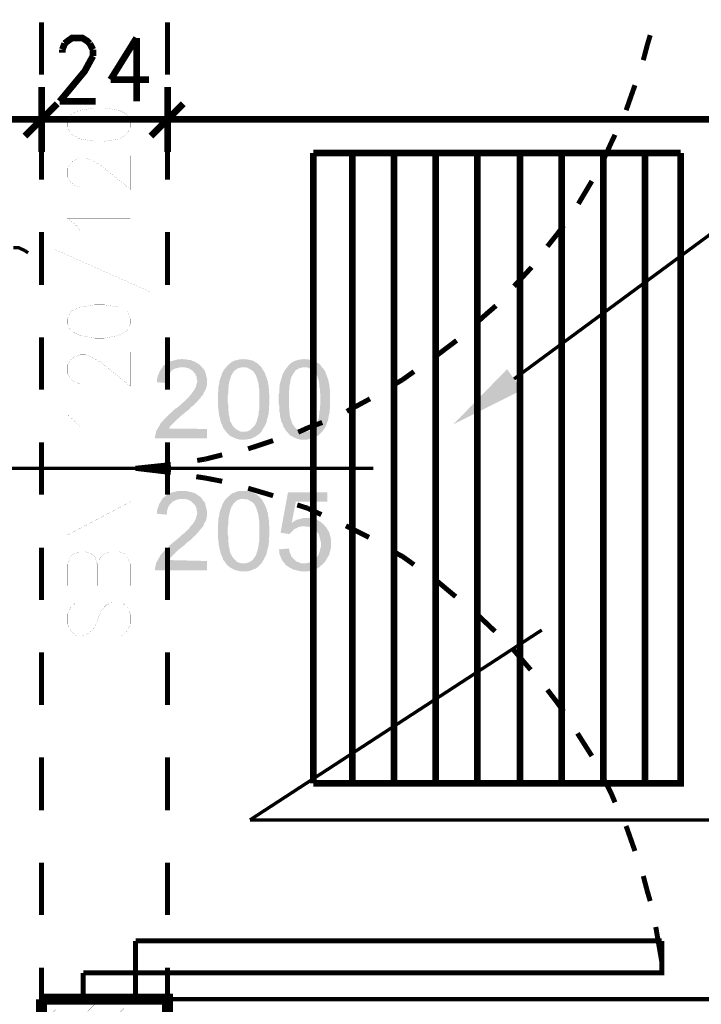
# Model space of a CAD drawing. Header units: millimetres. Extents: x -14047 to 49934, y -21523 to 14989.
# Tile 126 of 256: x 1850 to 1980, y 5654 to 5841. Entities that reach past the tile are written whole.
import ezdxf

# ---------------------------------------------------------------- set-up
doc = ezdxf.new("R2010")
doc.units = ezdxf.units.MM
doc.layers.add('H', color=7, linetype='Continuous')
doc.layers.add('P', color=7, linetype='Continuous')

msp = doc.modelspace()

# ---------------------------------------------------------------- hatches: boundary and pattern name
at = {"layer": 'H', "linetype": 'Continuous'}
for points in [[(1878.44, 5772.166), (1876.59, 5772.346), (1876.59, 5772.786), (1876.68, 5773.136), (1876.765, 5773.581), (1876.945, 5773.931), (1877.03, 5774.196), (1877.21, 5774.551), (1877.385, 5774.811), (1877.56, 5775.076), (1877.735, 5775.341), (1878, 5775.606), (1878.265, 5775.786), (1878.885, 5776.136), (1879.15, 5776.311), (1879.5, 5776.401), (1879.855, 5776.491), (1880.205, 5776.576), (1880.56, 5776.666), (1881, 5776.666), (1881.355, 5776.756), (1881.879, 5776.666), (1882.234, 5776.666), (1882.589, 5776.576), (1883.029, 5776.576), (1883.294, 5776.401), (1883.644, 5776.311), (1883.999, 5776.136), (1884.529, 5775.786), (1884.789, 5775.606), (1885.144, 5775.256), (1881.44, 5775.166), (1881, 5775.166), (1880.645, 5775.076), (1880.295, 5774.991), (1879.94, 5774.901), (1879.675, 5774.726), (1879.415, 5774.551), (1879.06, 5774.106), (1878.885, 5773.841), (1878.705, 5773.581), (1878.62, 5773.226), (1878.53, 5772.871), (1878.53, 5772.521)], [(1896.433, 5762.822), (1893.083, 5762.907), (1893.433, 5762.907), (1893.788, 5762.997), (1894.053, 5763.087), (1894.403, 5763.262), (1894.668, 5763.527), (1894.933, 5763.792), (1895.198, 5764.057), (1895.373, 5764.317), (1895.463, 5764.582), (1895.548, 5764.762), (1895.638, 5765.027), (1895.728, 5765.377), (1895.813, 5765.642), (1895.903, 5765.997), (1895.993, 5766.347), (1895.993, 5766.787), (1896.078, 5767.142), (1896.078, 5767.582), (1896.078, 5768.112), (1896.078, 5768.552), (1896.078, 5769.082), (1896.078, 5769.612), (1896.078, 5770.052), (1896.078, 5770.491), (1896.078, 5770.931), (1895.993, 5771.376), (1895.993, 5771.816), (1895.903, 5772.166), (1895.813, 5772.521), (1895.728, 5772.786), (1895.638, 5773.051), (1895.548, 5773.316), (1895.463, 5773.581), (1895.373, 5773.756), (1895.288, 5773.931), (1895.023, 5774.286), (1894.758, 5774.551), (1894.493, 5774.726), (1894.138, 5774.901), (1893.873, 5775.076), (1893.523, 5775.166), (1893.168, 5775.166), (1889.818, 5775.256), (1890.083, 5775.521), (1890.348, 5775.786), (1890.698, 5776.046), (1890.963, 5776.226), (1891.228, 5776.401), (1891.583, 5776.491), (1891.933, 5776.576), (1892.288, 5776.666), (1892.638, 5776.666), (1893.083, 5776.756), (1893.523, 5776.666), (1893.873, 5776.666), (1894.228, 5776.576), (1894.578, 5776.491), (1894.933, 5776.401), (1895.198, 5776.226), (1895.548, 5776.046), (1895.813, 5775.871), (1896.078, 5775.606), (1896.343, 5775.341), (1896.608, 5775.076), (1896.697, 5774.811), (1896.872, 5774.551), (1897.047, 5774.286), (1897.227, 5773.931), (1897.312, 5773.581), (1897.487, 5773.226), (1897.577, 5772.871), (1897.667, 5772.611), (1897.752, 5772.346), (1897.752, 5771.991), (1897.842, 5771.726), (1897.842, 5771.376), (1897.932, 5771.021), (1897.932, 5770.666), (1897.932, 5770.226), (1898.017, 5769.877), (1898.017, 5769.437), (1898.017, 5768.642), (1898.017, 5768.202), (1897.932, 5767.757), (1897.932, 5766.967), (1897.842, 5766.612), (1897.842, 5766.262), (1897.752, 5765.907), (1897.577, 5765.287), (1897.487, 5765.027), (1897.487, 5764.762), (1897.137, 5764.057), (1896.962, 5763.702), (1896.782, 5763.437)], [(1907.986, 5762.822), (1904.721, 5762.907), (1905.071, 5762.907), (1905.336, 5762.997), (1905.691, 5763.087), (1905.956, 5763.262), (1906.221, 5763.527), (1906.486, 5763.792), (1906.751, 5764.057), (1906.926, 5764.317), (1907.101, 5764.582), (1907.191, 5764.762), (1907.276, 5765.027), (1907.366, 5765.377), (1907.456, 5765.642), (1907.456, 5765.997), (1907.541, 5766.347), (1907.541, 5766.787), (1907.631, 5767.142), (1907.631, 5767.582), (1907.721, 5768.112), (1907.721, 5768.552), (1907.721, 5769.082), (1907.721, 5769.612), (1907.721, 5770.052), (1907.631, 5770.491), (1907.631, 5770.931), (1907.541, 5771.376), (1907.541, 5771.816), (1907.456, 5772.166), (1907.456, 5772.521), (1907.366, 5772.786), (1907.276, 5773.051), (1907.191, 5773.316), (1907.101, 5773.581), (1906.926, 5773.756), (1906.836, 5773.931), (1906.571, 5774.286), (1906.306, 5774.551), (1906.041, 5774.726), (1905.781, 5774.901), (1905.426, 5775.076), (1905.161, 5775.166), (1904.811, 5775.166), (1901.457, 5775.256), (1901.637, 5775.521), (1901.897, 5775.786), (1902.252, 5776.046), (1902.517, 5776.226), (1902.867, 5776.401), (1903.222, 5776.491), (1903.487, 5776.576), (1903.927, 5776.666), (1904.281, 5776.666), (1904.631, 5776.756), (1905.071, 5776.666), (1905.426, 5776.666), (1905.781, 5776.576), (1906.131, 5776.491), (1906.486, 5776.401), (1906.836, 5776.226), (1907.101, 5776.046), (1907.456, 5775.871), (1907.721, 5775.606), (1907.896, 5775.341), (1908.161, 5775.076), (1908.336, 5774.811), (1908.511, 5774.551), (1908.691, 5774.286), (1908.776, 5773.931), (1908.956, 5773.581), (1909.041, 5773.226), (1909.216, 5772.871), (1909.216, 5772.611), (1909.306, 5772.346), (1909.396, 5771.991), (1909.396, 5771.726), (1909.481, 5771.376), (1909.481, 5771.021), (1909.571, 5770.666), (1909.571, 5770.226), (1909.571, 5769.877), (1909.571, 5769.437), (1909.571, 5768.642), (1909.571, 5768.202), (1909.571, 5767.757), (1909.481, 5766.967), (1909.481, 5766.612), (1909.396, 5766.262), (1909.306, 5765.907), (1909.216, 5765.287), (1909.131, 5765.027), (1909.041, 5764.762), (1908.776, 5764.057), (1908.601, 5763.702), (1908.426, 5763.437)], [(1876.24, 5761.673), (1876.24, 5762.028), (1876.325, 5762.378), (1876.415, 5762.733), (1876.415, 5762.907), (1876.59, 5763.262), (1876.765, 5763.527), (1876.945, 5763.877), (1877.12, 5764.142), (1877.295, 5764.497), (1877.56, 5764.762), (1877.825, 5765.112), (1878.09, 5765.377), (1878.795, 5766.082), (1879.06, 5766.347), (1879.415, 5766.612), (1879.675, 5766.877), (1880.03, 5767.232), (1880.47, 5767.492), (1881.175, 5768.112), (1881.44, 5768.377), (1881.794, 5768.642), (1882.324, 5769.172), (1882.589, 5769.437), (1882.764, 5769.612), (1882.939, 5769.877), (1883.114, 5770.052), (1883.294, 5770.316), (1883.644, 5770.756), (1883.819, 5771.111), (1883.999, 5771.376), (1884.084, 5771.726), (1884.174, 5772.081), (1884.264, 5772.346), (1884.264, 5772.611), (1884.174, 5772.961), (1884.174, 5773.316), (1883.999, 5773.666), (1883.909, 5773.931), (1883.644, 5774.196), (1883.469, 5774.461), (1883.204, 5774.636), (1882.939, 5774.811), (1882.589, 5774.991), (1882.234, 5775.076), (1881.879, 5775.166), (1881.53, 5775.166), (1885.144, 5775.256), (1885.319, 5774.991), (1885.584, 5774.726), (1885.764, 5774.371), (1885.849, 5774.106), (1885.939, 5773.756), (1886.024, 5773.401), (1886.114, 5773.051), (1886.114, 5772.696), (1886.114, 5772.166), (1886.114, 5771.816), (1885.939, 5771.111), (1885.764, 5770.756), (1885.584, 5770.491), (1885.499, 5770.226), (1885.319, 5769.877), (1885.054, 5769.612), (1884.789, 5769.257), (1884.529, 5768.992), (1884.349, 5768.727), (1884.174, 5768.552), (1883.999, 5768.377), (1883.734, 5768.112), (1883.469, 5767.847), (1883.204, 5767.672), (1882.939, 5767.407), (1882.589, 5767.052), (1882.234, 5766.787), (1881.879, 5766.522), (1881.705, 5766.347), (1881.265, 5765.997), (1880.91, 5765.642), (1880.56, 5765.377), (1880.295, 5765.112), (1880.03, 5764.847), (1879.855, 5764.672), (1879.675, 5764.497), (1879.325, 5764.142), (1879.06, 5763.877), (1878.885, 5763.527), (1886.114, 5763.437), (1886.114, 5761.673)], [(1893.083, 5761.408), (1892.728, 5761.408), (1892.373, 5761.408), (1892.023, 5761.498), (1891.668, 5761.588), (1891.318, 5761.763), (1891.053, 5761.853), (1890.698, 5762.028), (1890.433, 5762.203), (1890.168, 5762.468), (1889.908, 5762.733), (1889.728, 5762.997), (1889.553, 5763.172), (1889.378, 5763.437), (1889.199, 5763.612), (1889.114, 5763.877), (1889.024, 5764.232), (1888.849, 5764.497), (1888.759, 5764.762), (1888.584, 5765.467), (1888.494, 5765.817), (1888.409, 5766.172), (1888.319, 5766.967), (1888.229, 5767.847), (1888.229, 5768.287), (1888.229, 5768.727), (1888.229, 5769.082), (1888.229, 5769.522), (1888.229, 5769.962), (1888.229, 5770.316), (1888.319, 5771.111), (1888.319, 5771.461), (1888.409, 5771.816), (1888.494, 5772.166), (1888.494, 5772.521), (1888.584, 5772.786), (1888.674, 5773.051), (1888.759, 5773.316), (1888.939, 5773.756), (1889.024, 5774.106), (1889.199, 5774.371), (1889.378, 5774.726), (1889.818, 5775.256), (1893.083, 5775.166), (1892.728, 5775.166), (1892.373, 5775.076), (1892.023, 5774.991), (1891.758, 5774.811), (1891.493, 5774.636), (1891.228, 5774.371), (1891.053, 5774.106), (1890.963, 5773.931), (1890.788, 5773.666), (1890.698, 5773.491), (1890.523, 5772.871), (1890.433, 5772.611), (1890.348, 5772.256), (1890.258, 5771.901), (1890.258, 5771.461), (1890.168, 5771.111), (1890.168, 5770.226), (1890.083, 5769.787), (1890.083, 5768.552), (1890.168, 5768.022), (1890.168, 5767.582), (1890.168, 5767.142), (1890.258, 5766.702), (1890.258, 5766.347), (1890.348, 5765.997), (1890.433, 5765.642), (1890.433, 5765.287), (1890.523, 5765.027), (1890.613, 5764.762), (1890.788, 5764.497), (1890.878, 5764.317), (1890.963, 5764.142), (1891.228, 5763.792), (1891.493, 5763.527), (1891.758, 5763.347), (1892.023, 5763.172), (1892.373, 5762.997), (1892.638, 5762.907), (1892.993, 5762.907), (1896.433, 5762.822), (1896.168, 5762.558), (1895.903, 5762.378), (1895.548, 5762.113), (1895.288, 5761.938), (1894.933, 5761.763), (1894.668, 5761.673), (1894.313, 5761.498), (1893.963, 5761.498), (1893.523, 5761.408), (1893.168, 5761.408)], [(1904.721, 5761.408), (1904.281, 5761.408), (1903.927, 5761.408), (1903.577, 5761.498), (1903.222, 5761.588), (1902.867, 5761.763), (1902.607, 5761.853), (1902.342, 5762.028), (1901.987, 5762.203), (1901.722, 5762.468), (1901.547, 5762.733), (1901.282, 5762.997), (1901.107, 5763.172), (1901.017, 5763.437), (1900.842, 5763.612), (1900.662, 5763.877), (1900.577, 5764.232), (1900.487, 5764.497), (1900.312, 5764.762), (1900.137, 5765.467), (1900.047, 5765.817), (1900.047, 5766.172), (1899.872, 5766.967), (1899.872, 5767.847), (1899.782, 5768.287), (1899.782, 5768.727), (1899.782, 5769.082), (1899.782, 5769.522), (1899.782, 5769.962), (1899.872, 5770.316), (1899.872, 5771.111), (1899.957, 5771.461), (1899.957, 5771.816), (1900.047, 5772.166), (1900.137, 5772.521), (1900.222, 5772.786), (1900.312, 5773.051), (1900.402, 5773.316), (1900.487, 5773.756), (1900.662, 5774.106), (1900.842, 5774.371), (1901.017, 5774.726), (1901.457, 5775.256), (1904.631, 5775.166), (1904.281, 5775.166), (1904.017, 5775.076), (1903.662, 5774.991), (1903.397, 5774.811), (1903.047, 5774.636), (1902.867, 5774.371), (1902.692, 5774.106), (1902.517, 5773.931), (1902.427, 5773.666), (1902.252, 5773.491), (1902.077, 5772.871), (1901.987, 5772.611), (1901.987, 5772.256), (1901.897, 5771.901), (1901.812, 5771.461), (1901.812, 5771.111), (1901.722, 5770.226), (1901.722, 5769.787), (1901.722, 5768.552), (1901.722, 5768.022), (1901.722, 5767.582), (1901.812, 5767.142), (1901.812, 5766.702), (1901.897, 5766.347), (1901.897, 5765.997), (1901.987, 5765.642), (1902.077, 5765.287), (1902.162, 5765.027), (1902.252, 5764.762), (1902.342, 5764.497), (1902.427, 5764.317), (1902.607, 5764.142), (1902.782, 5763.792), (1903.047, 5763.527), (1903.312, 5763.347), (1903.662, 5763.172), (1903.927, 5762.997), (1904.281, 5762.907), (1904.631, 5762.907), (1907.986, 5762.822), (1907.721, 5762.558), (1907.541, 5762.378), (1907.191, 5762.113), (1906.836, 5761.938), (1906.571, 5761.763), (1906.221, 5761.673), (1905.866, 5761.498), (1905.516, 5761.498), (1905.161, 5761.408)], [(1933.028, 5764.317), (1943.256, 5774.811), (1946.081, 5770.846)], [(1876.24, 5736.541), (1876.24, 5736.981), (1876.325, 5737.336), (1876.415, 5737.691), (1876.415, 5737.866), (1876.59, 5738.131), (1876.765, 5738.481), (1876.945, 5738.836), (1877.12, 5739.101), (1877.295, 5739.451), (1877.56, 5739.716), (1877.825, 5740.071), (1878.09, 5740.336), (1878.795, 5741.04), (1879.06, 5741.305), (1879.415, 5741.57), (1879.675, 5741.835), (1880.03, 5742.095), (1880.47, 5742.45), (1881.175, 5743.065), (1881.44, 5743.33), (1881.794, 5743.595), (1882.324, 5744.125), (1882.589, 5744.3), (1882.764, 5744.565), (1882.939, 5744.83), (1883.114, 5745.01), (1883.294, 5745.185), (1883.644, 5745.625), (1883.819, 5745.98), (1883.999, 5746.33), (1884.084, 5746.685), (1884.174, 5746.95), (1884.264, 5747.3), (1884.264, 5747.475), (1884.174, 5747.919), (1884.174, 5748.269), (1883.999, 5748.534), (1883.909, 5748.889), (1883.644, 5749.154), (1883.469, 5749.329), (1883.204, 5749.594), (1882.939, 5749.769), (1882.589, 5749.944), (1882.234, 5750.034), (1881.879, 5750.124), (1881.53, 5750.124), (1885.144, 5750.209), (1885.319, 5749.859), (1885.584, 5749.594), (1885.764, 5749.329), (1885.849, 5748.974), (1885.939, 5748.624), (1886.024, 5748.269), (1886.114, 5747.919), (1886.114, 5747.565), (1886.114, 5747.125), (1886.114, 5746.77), (1885.939, 5746.065), (1885.764, 5745.715), (1885.584, 5745.45), (1885.499, 5745.095), (1885.319, 5744.83), (1885.054, 5744.48), (1884.789, 5744.215), (1884.529, 5743.86), (1884.349, 5743.685), (1884.174, 5743.51), (1883.999, 5743.245), (1883.734, 5743.065), (1883.469, 5742.805), (1883.204, 5742.54), (1882.939, 5742.275), (1882.589, 5742.01), (1882.234, 5741.745), (1881.879, 5741.39), (1881.705, 5741.215), (1881.265, 5740.865), (1880.91, 5740.6), (1880.56, 5740.336), (1880.295, 5740.071), (1880.03, 5739.806), (1879.855, 5739.631), (1879.675, 5739.451), (1879.325, 5739.101), (1879.06, 5738.746), (1878.885, 5738.481), (1886.114, 5738.306), (1886.114, 5736.541)], [(1878.44, 5747.125), (1876.59, 5747.3), (1876.59, 5747.74), (1876.68, 5748.094), (1876.765, 5748.444), (1876.945, 5748.799), (1877.03, 5749.154), (1877.21, 5749.414), (1877.385, 5749.769), (1877.56, 5750.034), (1877.735, 5750.299), (1878, 5750.474), (1878.265, 5750.739), (1878.885, 5751.094), (1879.15, 5751.269), (1879.5, 5751.359), (1879.855, 5751.444), (1880.205, 5751.534), (1880.56, 5751.619), (1881, 5751.619), (1881.355, 5751.619), (1881.879, 5751.619), (1882.234, 5751.619), (1882.589, 5751.534), (1883.029, 5751.444), (1883.294, 5751.359), (1883.644, 5751.269), (1883.999, 5751.094), (1884.529, 5750.739), (1884.789, 5750.564), (1885.144, 5750.209), (1881.44, 5750.124), (1881, 5750.124), (1880.645, 5750.034), (1880.295, 5749.944), (1879.94, 5749.769), (1879.675, 5749.679), (1879.415, 5749.414), (1879.06, 5749.064), (1878.885, 5748.799), (1878.705, 5748.444), (1878.62, 5748.184), (1878.53, 5747.83), (1878.53, 5747.39)], [(1893.083, 5736.276), (1892.728, 5736.366), (1892.373, 5736.366), (1892.023, 5736.456), (1891.668, 5736.541), (1891.318, 5736.631), (1891.053, 5736.806), (1890.698, 5736.981), (1890.433, 5737.161), (1890.168, 5737.336), (1889.908, 5737.601), (1889.728, 5737.866), (1889.553, 5738.131), (1889.378, 5738.306), (1889.199, 5738.571), (1889.114, 5738.836), (1889.024, 5739.101), (1888.849, 5739.451), (1888.759, 5739.716), (1888.584, 5740.421), (1888.494, 5740.775), (1888.409, 5741.125), (1888.319, 5741.92), (1888.229, 5742.715), (1888.229, 5743.155), (1888.229, 5743.595), (1888.229, 5743.95), (1888.229, 5744.39), (1888.229, 5744.83), (1888.229, 5745.27), (1888.319, 5746.065), (1888.319, 5746.42), (1888.409, 5746.77), (1888.494, 5747.125), (1888.494, 5747.39), (1888.584, 5747.74), (1888.674, 5748.004), (1888.759, 5748.269), (1888.939, 5748.624), (1889.024, 5748.974), (1889.199, 5749.329), (1889.378, 5749.679), (1889.818, 5750.209), (1893.083, 5750.124), (1892.728, 5750.124), (1892.373, 5750.034), (1892.023, 5749.944), (1891.758, 5749.769), (1891.493, 5749.504), (1891.228, 5749.239), (1891.053, 5749.064), (1890.963, 5748.799), (1890.788, 5748.624), (1890.698, 5748.359), (1890.523, 5747.83), (1890.433, 5747.475), (1890.348, 5747.125), (1890.258, 5746.77), (1890.258, 5746.42), (1890.168, 5746.065), (1890.168, 5745.185), (1890.083, 5744.655), (1890.083, 5743.42), (1890.168, 5742.98), (1890.168, 5742.54), (1890.168, 5742.095), (1890.258, 5741.655), (1890.258, 5741.215), (1890.348, 5740.865), (1890.433, 5740.6), (1890.433, 5740.246), (1890.523, 5739.981), (1890.613, 5739.716), (1890.788, 5739.451), (1890.878, 5739.276), (1890.963, 5739.101), (1891.228, 5738.746), (1891.493, 5738.481), (1891.758, 5738.216), (1892.023, 5738.041), (1892.373, 5737.951), (1892.638, 5737.866), (1892.993, 5737.866), (1896.433, 5737.776), (1896.168, 5737.511), (1895.903, 5737.246), (1895.548, 5736.981), (1895.288, 5736.806), (1894.933, 5736.716), (1894.668, 5736.541), (1894.313, 5736.456), (1893.963, 5736.366), (1893.523, 5736.366), (1893.168, 5736.366)], [(1896.433, 5737.776), (1893.083, 5737.866), (1893.433, 5737.866), (1893.788, 5737.951), (1894.053, 5738.041), (1894.403, 5738.216), (1894.668, 5738.396), (1894.933, 5738.661), (1895.198, 5739.011), (1895.373, 5739.276), (1895.463, 5739.451), (1895.548, 5739.716), (1895.638, 5739.981), (1895.728, 5740.246), (1895.813, 5740.6), (1895.903, 5740.95), (1895.993, 5741.305), (1895.993, 5741.655), (1896.078, 5742.095), (1896.078, 5742.54), (1896.078, 5742.98), (1896.078, 5743.51), (1896.078, 5743.95), (1896.078, 5744.48), (1896.078, 5745.01), (1896.078, 5745.45), (1896.078, 5745.89), (1895.993, 5746.33), (1895.993, 5746.685), (1895.903, 5747.035), (1895.813, 5747.39), (1895.728, 5747.74), (1895.638, 5748.004), (1895.548, 5748.269), (1895.463, 5748.534), (1895.373, 5748.709), (1895.288, 5748.889), (1895.023, 5749.239), (1894.758, 5749.504), (1894.493, 5749.679), (1894.138, 5749.859), (1893.873, 5750.034), (1893.523, 5750.034), (1893.168, 5750.124), (1889.818, 5750.209), (1890.083, 5750.474), (1890.348, 5750.649), (1890.698, 5751.004), (1890.963, 5751.179), (1891.228, 5751.269), (1891.583, 5751.444), (1891.933, 5751.534), (1892.288, 5751.619), (1892.638, 5751.619), (1893.083, 5751.619), (1893.523, 5751.619), (1893.873, 5751.619), (1894.228, 5751.534), (1894.578, 5751.444), (1894.933, 5751.269), (1895.198, 5751.179), (1895.548, 5751.004), (1895.813, 5750.739), (1896.078, 5750.564), (1896.343, 5750.299), (1896.608, 5749.944), (1896.697, 5749.769), (1896.872, 5749.504), (1897.047, 5749.154), (1897.227, 5748.889), (1897.312, 5748.534), (1897.487, 5748.184), (1897.577, 5747.74), (1897.667, 5747.565), (1897.752, 5747.215), (1897.752, 5746.95), (1897.842, 5746.595), (1897.842, 5746.33), (1897.932, 5745.98), (1897.932, 5745.535), (1897.932, 5745.185), (1898.017, 5744.745), (1898.017, 5744.3), (1898.017, 5743.51), (1898.017, 5743.065), (1897.932, 5742.715), (1897.932, 5741.92), (1897.842, 5741.57), (1897.842, 5741.215), (1897.752, 5740.865), (1897.577, 5740.246), (1897.487, 5739.981), (1897.487, 5739.716), (1897.137, 5739.011), (1896.962, 5738.661), (1896.782, 5738.306)], [(1901.897, 5743.42), (1900.137, 5743.685), (1901.547, 5751.359), (1909.041, 5751.359), (1909.041, 5749.594), (1903.047, 5749.594), (1902.252, 5745.535), (1908.071, 5745.45), (1908.336, 5745.27), (1908.601, 5744.92), (1904.631, 5744.92), (1904.191, 5744.92), (1903.837, 5744.83), (1903.487, 5744.745), (1903.222, 5744.565), (1902.957, 5744.48), (1902.692, 5744.3), (1902.427, 5744.04), (1902.162, 5743.775), (1901.897, 5743.51)], [(1908.071, 5745.45), (1902.252, 5745.535), (1902.607, 5745.8), (1902.867, 5745.98), (1903.222, 5746.155), (1903.577, 5746.24), (1903.927, 5746.33), (1904.281, 5746.42), (1904.631, 5746.505), (1904.986, 5746.505), (1905.426, 5746.505), (1905.866, 5746.505), (1906.131, 5746.42), (1906.486, 5746.33), (1906.836, 5746.24), (1907.191, 5746.065), (1907.456, 5745.89), (1907.806, 5745.715)], [(1904.631, 5736.276), (1904.191, 5736.366), (1903.837, 5736.366), (1903.487, 5736.456), (1903.132, 5736.541), (1902.782, 5736.631), (1902.427, 5736.716), (1902.162, 5736.896), (1901.812, 5737.071), (1901.547, 5737.246), (1901.282, 5737.426), (1901.017, 5737.691), (1904.631, 5737.866), (1904.986, 5737.866), (1905.336, 5737.951), (1905.691, 5738.041), (1905.956, 5738.131), (1906.306, 5738.306), (1906.571, 5738.571), (1906.836, 5738.836), (1907.101, 5739.101), (1907.276, 5739.366), (1907.456, 5739.716), (1907.541, 5739.981), (1907.631, 5740.336), (1907.721, 5740.685), (1907.806, 5741.04), (1907.806, 5741.48), (1907.806, 5741.92), (1907.721, 5742.275), (1907.631, 5742.625), (1907.541, 5742.98), (1907.456, 5743.33), (1907.276, 5743.595), (1907.011, 5743.86), (1906.926, 5743.95), (1906.661, 5744.215), (1906.396, 5744.39), (1906.041, 5744.565), (1905.781, 5744.745), (1905.426, 5744.83), (1905.071, 5744.83), (1904.631, 5744.92), (1908.601, 5744.92), (1908.866, 5744.655), (1909.041, 5744.3), (1909.216, 5744.04), (1909.396, 5743.775), (1909.481, 5743.42), (1909.571, 5743.065), (1909.661, 5742.715), (1909.746, 5742.36), (1909.746, 5742.01), (1909.746, 5741.305), (1909.746, 5740.95), (1909.661, 5740.51), (1909.571, 5740.156), (1909.481, 5739.891), (1909.396, 5739.541), (1909.216, 5739.186), (1909.041, 5738.921), (1908.866, 5738.571), (1908.691, 5738.306), (1908.601, 5738.131), (1908.336, 5737.866), (1908.071, 5737.601), (1907.806, 5737.426), (1907.541, 5737.161), (1907.276, 5736.981), (1906.926, 5736.806), (1906.661, 5736.716), (1905.956, 5736.456), (1905.601, 5736.366), (1905.251, 5736.366), (1904.896, 5736.366)], [(1901.017, 5737.691), (1900.842, 5737.951), (1900.577, 5738.216), (1900.402, 5738.571), (1900.222, 5738.836), (1900.137, 5739.186), (1899.957, 5739.541), (1899.872, 5739.891), (1899.872, 5740.246), (1899.782, 5740.51), (1901.722, 5740.685), (1901.812, 5740.246), (1901.897, 5739.891), (1902.077, 5739.541), (1902.162, 5739.186), (1902.427, 5738.921), (1902.607, 5738.661), (1902.782, 5738.571), (1903.047, 5738.306), (1903.312, 5738.131), (1903.662, 5738.041), (1904.017, 5737.866), (1904.366, 5737.866), (1904.631, 5737.866)]]:
    msp.add_hatch(color=256, dxfattribs=at).paths.add_polyline_path(points)

# ---------------------------------------------------------------- linework, layer by layer
at = {"layer": 'P'}
for points, const_width in [([(1854.633, 5840.862), (1854.633, 5830.898)], 0.955), ([(1878.62, 5840.862), (1878.62, 5830.898)], 0.95), ([(1859.043, 5836.808), (1859.572, 5837.247), (1860.452, 5837.862), (1862.392, 5837.862), (1863.362, 5837.247), (1863.802, 5836.808)], 1.27), ([(1872.711, 5837.862), (1867.771, 5829.928)], 1.27), ([(1872.711, 5837.862), (1872.711, 5825.784)], 1.27), ([(1969.183, 5833.633), (1969.978, 5836.628), (1970.503, 5838.392)], 0.95), ([(1858.603, 5835.658), (1859.043, 5836.808)], 1.27), ([(1858.603, 5835.043), (1858.603, 5835.658)], 1.27), ([(1863.802, 5836.808), (1864.422, 5835.658)], 1.27), ([(1864.422, 5835.658), (1864.422, 5834.423)], 1.27), ([(1864.422, 5834.423), (1863.802, 5833.278), (1862.832, 5831.513), (1858.073, 5825.784)], 1.27), ([(1854.633, 5816.17), (1854.633, 5828.519)], 1.27), ([(1854.633, 5828.519), (1854.633, 5816.17)], 1.27), ([(1867.771, 5829.928), (1875.09, 5829.928)], 1.27), ([(1878.62, 5828.519), (1878.62, 5816.17)], 1.27), ([(1878.62, 5816.17), (1878.62, 5828.519)], 1.27), ([(1965.918, 5824.109), (1967.593, 5828.869)], 0.95), ([(1851.459, 5819.17), (1857.633, 5825.344)], 1.27), ([(1857.633, 5825.344), (1851.459, 5819.17)], 1.27), ([(1858.073, 5825.784), (1864.952, 5825.784)], 1.27), ([(1881.615, 5825.344), (1875.445, 5819.17)], 1.27), ([(1875.445, 5819.17), (1881.615, 5825.344)], 1.27), ([(1859.572, 5820.935), (1860.187, 5819.61), (1861.952, 5818.64), (1864.772, 5818.2), (1866.537, 5818.2), (1869.361, 5818.64), (1870.946, 5819.61), (1871.566, 5820.935), (1871.566, 5821.815), (1870.946, 5823.314), (1869.361, 5824.109), (1866.537, 5824.549), (1864.772, 5824.549), (1861.952, 5824.109), (1860.187, 5823.314), (1859.572, 5821.815), (1859.572, 5820.935)], 0.015), ([(1853.663, 5822.344), (1483.473, 5822.344)], 1.27), ([(1852.338, 5822.344), (1856.838, 5822.344)], 1.27), ([(1856.838, 5822.344), (1852.338, 5822.344)], 1.27), ([(1854.633, 5820.935), (1854.633, 5810.881)], 0.955), ([(1855.428, 5822.344), (1877.65, 5822.344)], 1.27), ([(1880.825, 5822.344), (1876.325, 5822.344)], 1.27), ([(1876.325, 5822.344), (1880.825, 5822.344)], 1.27), ([(1878.62, 5820.935), (1878.62, 5810.881)], 0.95), ([(2157.627, 5822.344), (1879.5, 5822.344)], 1.27), ([(1961.774, 5815.025), (1963.009, 5817.76), (1963.803, 5819.435)], 0.955), ([(1906.396, 5815.995), (1906.396, 5695.976)], 1.27), ([(1906.396, 5695.976), (1976.327, 5695.976), (1976.327, 5815.995)], 1.27), ([(1976.327, 5815.995), (1906.396, 5815.995)], 1.27), ([(1913.805, 5815.995), (1913.805, 5695.976)], 1.27), ([(1921.739, 5815.995), (1921.739, 5695.976)], 1.27), ([(1929.678, 5815.995), (1929.678, 5695.976)], 1.27), ([(1937.612, 5815.995), (1937.612, 5695.976)], 1.27), ([(1945.726, 5815.995), (1945.726, 5695.976)], 1.27), ([(1953.66, 5815.995), (1953.66, 5695.976)], 1.27), ([(1961.599, 5815.995), (1961.599, 5695.976)], 1.27), ([(1969.533, 5815.995), (1969.533, 5695.976)], 1.27), ([(1862.392, 5809.471), (1861.952, 5809.471), (1860.807, 5809.911), (1860.187, 5810.441), (1859.572, 5811.411), (1859.572, 5813.086), (1860.187, 5814.056), (1860.807, 5814.586), (1861.952, 5815.025), (1863.012, 5815.025), (1864.157, 5814.586), (1865.922, 5813.616), (1871.566, 5809.026), (1871.566, 5815.465)], 0.015), ([(1956.834, 5806.297), (1959.394, 5810.616)], 0.95), ([(1861.952, 5801.182), (1861.247, 5802.152), (1859.572, 5803.562), (1871.566, 5803.562)], 0.015), ([(1952.69, 5800.387), (1954.015, 5802.152)], 0.95), ([(1854.633, 5800.917), (1854.633, 5790.864)], 0.955), ([(1878.62, 5800.917), (1878.62, 5790.864)], 0.95), ([(1944.581, 5772.961), (1983.821, 5801.887)], 0.635), ([(1950.93, 5798.183), (1952.69, 5800.387)], 0.955), ([(1849.254, 5797.918), (1850.314, 5797.918), (1851.459, 5797.388)], 0.635), ([(1851.459, 5797.388), (1852.073, 5796.948)], 0.635), ([(1857.278, 5797.563), (1875.53, 5789.454)], 0.015), ([(1944.581, 5790.599), (1947.931, 5794.213)], 0.95), ([(1859.572, 5783.455), (1860.187, 5782.135), (1861.952, 5781.25), (1864.772, 5780.72), (1866.537, 5780.72), (1869.361, 5781.25), (1870.946, 5782.135), (1871.566, 5783.455), (1871.566, 5784.425), (1870.946, 5785.834), (1869.361, 5786.629), (1866.537, 5787.069), (1864.772, 5787.069), (1861.952, 5786.629), (1860.187, 5785.834), (1859.572, 5784.425), (1859.572, 5783.455)], 0.015), ([(1937.437, 5783.63), (1939.202, 5785.219)], 0.95), ([(1939.202, 5785.219), (1941.142, 5786.894)], 0.955), ([(1854.633, 5780.9), (1854.633, 5770.931)], 0.955), ([(1878.62, 5780.9), (1878.62, 5770.931)], 0.95), ([(1929.678, 5777.281), (1933.643, 5780.28)], 0.955), ([(1862.392, 5771.991), (1861.952, 5771.991), (1860.807, 5772.521), (1860.187, 5772.961), (1859.572, 5773.931), (1859.572, 5775.696), (1860.187, 5776.576), (1860.807, 5777.106), (1861.952, 5777.546), (1863.012, 5777.546), (1864.157, 5777.106), (1865.922, 5776.136), (1871.566, 5771.551), (1871.566, 5778.075)], 0.015), ([(1923.329, 5772.786), (1925.534, 5774.371)], 0.95), ([(1921.474, 5771.726), (1923.329, 5772.786)], 0.955), ([(1912.745, 5766.787), (1917.155, 5769.172)], 0.95), ([(1861.952, 5763.792), (1861.247, 5764.672), (1859.572, 5766.172), (1871.566, 5766.172)], 0.015), ([(1903.487, 5762.822), (1905.251, 5763.612), (1908.071, 5764.672)], 0.955), ([(1854.633, 5760.883), (1854.633, 5750.914)], 0.955), ([(1878.62, 5760.883), (1878.62, 5750.914)], 0.95), ([(1893.963, 5759.648), (1898.722, 5761.233)], 0.955), ([(1884.264, 5757.443), (1885.849, 5757.708)], 0.95), ([(1885.849, 5757.708), (1889.024, 5758.498)], 0.955), ([(1807.809, 5755.943), (1917.77, 5755.943)], 0.635), ([(1872.536, 5755.943), (1879.235, 5756.648)], 0.955), ([(1879.235, 5755.149), (1872.536, 5755.943)], 0.95), ([(1885.849, 5754.089), (1884.084, 5754.354)], 0.955), ([(1889.024, 5753.474), (1885.849, 5754.089)], 0.95), ([(1898.722, 5750.739), (1893.963, 5752.149)], 0.955), ([(1871.566, 5743.245), (1859.572, 5743.245), (1871.566, 5749.594), (1859.572, 5749.594)], 0.015), ([(1905.251, 5748.359), (1903.312, 5748.974)], 0.95), ([(1907.896, 5747.125), (1905.251, 5748.359)], 0.955), ([(1916.98, 5742.805), (1912.57, 5745.01)], 0.95), ([(1854.633, 5740.865), (1854.633, 5730.897)], 0.955), ([(1878.62, 5740.865), (1878.62, 5730.897)], 0.95), ([(1923.329, 5739.186), (1921.299, 5740.246)], 0.955), ([(1871.566, 5733.631), (1859.572, 5733.631), (1859.572, 5737.691), (1860.187, 5739.186), (1860.807, 5739.631), (1861.952, 5740.071), (1863.012, 5740.071), (1864.157, 5739.631), (1864.772, 5739.186), (1865.217, 5737.691), (1865.217, 5733.631)], 0.015), ([(1865.217, 5737.691), (1865.922, 5739.186), (1866.537, 5739.631), (1867.596, 5740.071), (1869.361, 5740.071), (1870.506, 5739.631), (1870.946, 5739.186), (1871.566, 5737.691), (1871.566, 5733.631)], 0.015), ([(1925.534, 5737.601), (1923.329, 5739.186)], 0.95), ([(1933.468, 5731.517), (1929.678, 5734.691)], 0.95), ([(1861.247, 5730.457), (1860.187, 5729.487), (1859.572, 5728.167), (1859.572, 5726.312), (1860.187, 5724.993), (1861.247, 5724.108), (1862.392, 5724.108), (1863.627, 5724.548), (1864.157, 5724.993), (1864.772, 5725.782), (1865.922, 5728.692), (1866.537, 5729.487), (1866.976, 5729.927), (1868.126, 5730.457), (1869.891, 5730.457), (1870.946, 5729.487), (1871.566, 5728.167), (1871.566, 5726.312), (1870.946, 5724.993), (1869.891, 5724.108)], 0.015), ([(1940.962, 5724.903), (1939.202, 5726.577), (1937.347, 5728.342)], 0.955), ([(1949.87, 5725.168), (1894.313, 5689.012)], 0.635), ([(1854.633, 5720.933), (1854.633, 5710.879)], 0.955), ([(1878.62, 5720.933), (1878.62, 5710.879)], 0.95), ([(1947.756, 5717.584), (1944.491, 5721.373)], 0.95), ([(1954.015, 5709.645), (1952.69, 5711.499), (1950.93, 5713.789)], 0.955), ([(1959.394, 5701.181), (1956.659, 5705.5)], 0.95), ([(1854.633, 5700.916), (1854.633, 5690.862)], 0.955), ([(1878.62, 5700.916), (1878.62, 5690.862)], 0.95), ([(1963.009, 5694.217), (1961.599, 5696.946)], 0.955), ([(1963.803, 5692.362), (1963.009, 5694.217)], 0.95), ([(1894.313, 5689.012), (2086.817, 5689.012), (2045.108, 5649.508)], 0.635), ([(1967.593, 5683.103), (1965.918, 5687.868)], 0.95), ([(1854.633, 5680.899), (1854.633, 5670.935)], 0.955), ([(1878.62, 5680.899), (1878.62, 5670.935)], 0.95), ([(1970.503, 5673.579), (1969.978, 5675.344), (1969.183, 5678.344)], 0.95), ([(1972.707, 5662.026), (1971.562, 5668.64)], 0.95), ([(1872.536, 5665.996), (1972.707, 5665.996)], 0.955), ([(1972.707, 5665.996), (1972.707, 5659.911), (1872.536, 5659.911), (1872.536, 5665.996)], 0.95), ([(1854.633, 5660.881), (1854.633, 5654.887)], 0.955), ([(1862.567, 5654.887), (1862.567, 5659.911)], 0.955), ([(1872.536, 5659.911), (1872.536, 5654.887), (1862.567, 5654.887)], 0.95), ([(1862.567, 5659.911), (1872.536, 5659.911)], 0.95), ([(1878.62, 5660.881), (1878.62, 5654.887)], 0.955), ([(1854.633, 5654.887), (1854.633, 5634.87), (1494.582, 5634.87), (1482.593, 5634.87)], 2.065), ([(1834.441, 5611.058), (1878.44, 5654.887)], 0.015), ([(1878.62, 5634.87), (1878.62, 5654.887), (1854.633, 5654.887)], 2.065), ([(1854.633, 5650.298), (1859.393, 5654.887)], 0.015), ([(1854.633, 5643.948), (1865.742, 5654.887)], 0.015), ([(1854.633, 5637.599), (1872.091, 5654.887)], 0.015), ([(1878.62, 5634.87), (1878.62, 5654.887), (2158.597, 5654.887), (2158.597, 5286.902), (2138.58, 5286.902), (2138.58, 5634.87), (1881.615, 5634.87)], 0.795)]:
    msp.add_lwpolyline(points, dxfattribs=dict(at, const_width=const_width))

doc.saveas('drawing.dxf')
